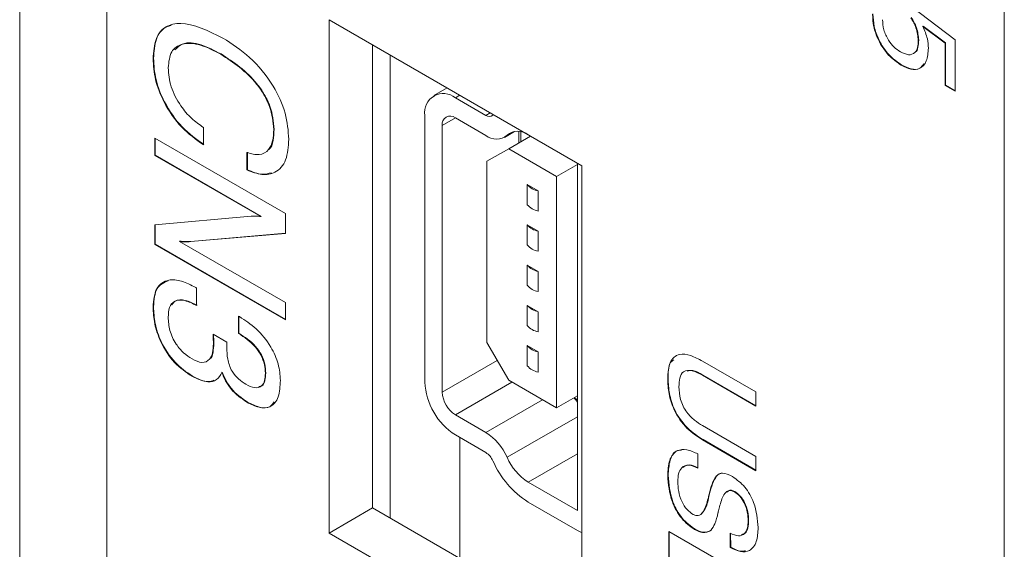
# Model space of a CAD drawing. Header units: millimetres. Extents: x 22 to 278, y 61 to 167.
# Tile 40 of 148: x 179.27 to 187.26, y 95.49 to 99.79. Entities that reach past the tile are written whole.
import ezdxf

# ---------------------------------------------------------------- set-up
doc = ezdxf.new("R2010")
doc.units = ezdxf.units.MM
doc.layers.get('0').update_dxf_attribs({"lineweight": 15})

msp = doc.modelspace()

# ---------------------------------------------------------------- linework, layer by layer
for p, q in [((179.2679, 126.3844), (179.2679, 67.1852)), ((179.975, 125.9762), (179.975, 66.777)), ((179.975, 70.0432), (179.975, 122.7101)), ((187.2582, 65.8387), (187.2582, 118.5056)), ((186.5001, 99.8953), (186.8593, 99.624)), ((183.8287, 98.6021), (181.7781, 99.7859)), ((181.7781, 99.7859), (181.7781, 95.6215)), ((186.5995, 99.7343), (186.596, 99.7323)), ((186.7777, 99.5957), (186.596, 99.7323)), ((186.7812, 99.5977), (186.5995, 99.7343)), ((182.1316, 99.5817), (182.1316, 95.8256)), ((186.5637, 99.6198), (186.5601, 99.6177)), ((186.7812, 99.5977), (186.7777, 99.5957)), ((186.7777, 99.2523), (186.7777, 99.5957)), ((186.7812, 99.2544), (186.7812, 99.5977)), ((186.8593, 99.624), (186.8593, 99.2052)), ((180.903, 99.5084), (180.8995, 99.5063)), ((182.2731, 99.5001), (182.2731, 95.744)), ((180.3538, 99.4729), (180.3503, 99.4708)), ((186.4258, 99.4188), (186.4223, 99.4168)), ((186.7812, 99.2544), (186.7777, 99.2523)), ((186.8593, 99.2052), (186.7777, 99.2523)), ((186.8593, 99.2093), (186.7812, 99.2544)), ((182.7363, 99.2327), (182.6284, 99.1703)), ((182.8388, 99.1735), (182.8034, 99.153)), ((183.0509, 99.0102), (182.8034, 99.153)), ((182.5559, 99.0101), (182.5559, 96.8463)), ((183.0863, 99.0306), (183.0509, 99.0102)), ((183.1127, 99.0154), (183.1083, 99.011)), ((182.8034, 98.9897), (182.6973, 98.9285)), ((182.6973, 96.7646), (182.6973, 98.9285)), ((182.8034, 98.9897), (183.0509, 98.8468)), ((180.7582, 98.9127), (180.7582, 98.7714)), ((181.3329, 98.8976), (181.3293, 98.8956)), ((183.2009, 98.832), (183.2837, 98.8798)), ((183.2718, 98.8775), (183.2232, 98.8494)), ((183.2365, 98.7396), (183.4133, 98.8417)), ((183.3196, 98.7876), (183.3196, 98.8796)), ((183.3337, 98.7958), (183.3337, 98.8771)), ((183.7933, 98.6224), (183.3955, 98.852)), ((180.3639, 98.8263), (181.4245, 98.214)), ((180.3639, 98.685), (180.3639, 98.8263)), ((180.3674, 98.687), (180.3674, 98.8242)), ((180.3674, 98.687), (180.3639, 98.685)), ((181.2235, 98.1887), (180.3639, 98.685)), ((181.2271, 98.1907), (180.3674, 98.687)), ((181.1118, 98.5673), (181.1118, 98.7086)), ((181.1153, 98.5693), (181.1153, 98.7106)), ((183.2365, 98.7396), (183.0597, 98.6376)), ((183.6254, 98.5151), (183.2365, 98.7396)), ((183.0597, 98.6376), (183.0597, 97.1678)), ((183.6254, 98.5151), (183.7933, 98.6121)), ((183.7933, 95.8053), (183.7933, 98.6224)), ((183.8287, 94.4377), (183.8287, 98.6021)), ((181.1153, 98.5693), (181.1118, 98.5673)), ((183.3872, 98.4485), (183.3872, 98.2852)), ((183.4756, 98.3975), (183.3872, 98.4485)), ((183.6254, 96.6371), (183.6254, 98.5151)), ((183.4756, 98.3975), (183.4756, 98.2342)), ((181.4245, 98.214), (181.4245, 98.0516)), ((180.3639, 98.1233), (181.1451, 98.1932)), ((180.3639, 97.9626), (180.3639, 98.1233)), ((180.3674, 97.9647), (180.3674, 98.1237)), ((181.2271, 98.1907), (181.2235, 98.1887)), ((183.3872, 98.1219), (183.3872, 97.9586)), ((183.4756, 98.0709), (183.3872, 98.1219)), ((181.4245, 98.0516), (180.6541, 97.986)), ((181.4245, 98.0533), (180.6576, 97.988)), ((183.4756, 98.0709), (183.4756, 97.9076)), ((180.3674, 97.9647), (180.3639, 97.9626)), ((181.4245, 97.3503), (180.3639, 97.9626)), ((181.4245, 97.3544), (180.3674, 97.9647)), ((180.5684, 97.99), (180.5649, 97.9879)), ((180.5649, 97.9879), (181.4245, 97.4917)), ((180.6576, 97.988), (180.6541, 97.986)), ((183.3872, 97.7953), (183.3872, 97.632)), ((183.4756, 97.7443), (183.3872, 97.7953)), ((183.4756, 97.7443), (183.4756, 97.581)), ((180.6964, 97.6136), (180.7038, 97.6094)), ((180.7038, 97.6094), (180.7038, 97.468)), ((181.4245, 97.4917), (181.4245, 97.3503)), ((180.3538, 97.4588), (180.3503, 97.4567)), ((183.3872, 97.4687), (183.3872, 97.3054)), ((183.4756, 97.4176), (183.3872, 97.4687)), ((183.4756, 97.4176), (183.4756, 97.2543)), ((181.0438, 97.3817), (181.051, 97.3775)), ((181.0438, 97.2404), (181.0438, 97.3817)), ((181.0473, 97.2424), (181.0473, 97.3797)), ((181.0473, 97.2424), (181.0438, 97.2404)), ((180.8366, 97.2353), (180.9499, 97.1692)), ((180.8373, 97.2298), (180.8366, 97.2353)), ((180.8408, 97.2318), (180.8373, 97.2298)), ((180.8408, 97.2318), (180.8407, 97.233)), ((183.0597, 97.1678), (183.2365, 96.8616)), ((180.8433, 97.1592), (180.8398, 97.1572)), ((183.3872, 97.1421), (183.3872, 96.9788)), ((183.4756, 97.091), (183.3872, 97.1421)), ((183.4756, 97.091), (183.4756, 96.9277)), ((183.1437, 97.0223), (182.6973, 96.7646)), ((184.8102, 97.0158), (185.2429, 96.766)), ((180.9122, 96.9264), (180.9087, 96.9243)), ((180.6689, 96.8956), (180.6654, 96.8935)), ((181.2649, 96.9198), (181.2614, 96.9178)), ((183.263, 96.8463), (182.8034, 96.5809)), ((183.2365, 96.8616), (183.6254, 96.6371)), ((184.5303, 96.8758), (184.5267, 96.8737)), ((184.8127, 96.9033), (184.8092, 96.9013)), ((185.2429, 96.6509), (184.8092, 96.9013)), ((185.2429, 96.655), (184.8127, 96.9033)), ((185.2429, 96.766), (185.2429, 96.6509)), ((181.1157, 96.6847), (181.1122, 96.6827)), ((183.5105, 96.7034), (183.0509, 96.438)), ((183.6254, 96.6371), (183.7933, 96.734)), ((183.7668, 96.7187), (183.7933, 96.7033)), ((183.0509, 96.438), (182.8034, 96.5809)), ((183.7933, 96.5657), (183.2232, 96.2365)), ((184.8092, 96.493), (185.2429, 96.2426)), ((182.8034, 96.4176), (183.0509, 96.2747)), ((182.8387, 96.3972), (182.8387, 95.4174)), ((184.8137, 96.3793), (184.8102, 96.3773)), ((185.2429, 96.1274), (184.8102, 96.3773)), ((185.2429, 96.1315), (184.8137, 96.3793)), ((183.7933, 96.2647), (183.3955, 96.035)), ((184.7715, 96.2635), (184.7715, 96.1483)), ((185.2429, 96.2426), (185.2429, 96.1274)), ((184.5303, 96.0892), (184.5267, 96.0871)), ((183.3955, 96.035), (183.7933, 95.8053)), ((184.8579, 95.9032), (184.8544, 95.9011)), ((184.8616, 95.9193), (184.8581, 95.9173)), ((185.0709, 95.9586), (185.0674, 95.9566)), ((182.1316, 95.8256), (181.7781, 95.6215)), ((182.1316, 95.8256), (183.8287, 94.8459)), ((183.7933, 95.642), (183.3955, 95.8717)), ((184.7486, 95.6527), (184.745, 95.6507)), ((185.183, 95.7227), (185.1795, 95.7206)), ((181.7781, 95.6215), (183.8287, 94.4377)), ((184.5358, 95.6354), (185.2429, 95.2272)), ((184.5358, 95.2956), (184.5358, 95.6354)), ((184.5393, 95.2977), (184.5393, 95.6333)), ((185.0344, 95.5046), (185.034, 95.6199)), ((185.0379, 95.5066), (185.0375, 95.622)), ((185.0379, 95.5066), (185.0344, 95.5046))]:
    msp.add_line(p, q)
at = {"flags": 128}
msp.add_lwpolyline([(183.7933, 95.642), (183.8209, 95.6292), (183.8287, 95.6268)], dxfattribs=at)
for centre, radius, start, end in [((182.7068, 99.0346), 0.1528, 50.79671, 189.21404), ((182.762, 98.939), 0.0655, 50.79671, 189.21404), ((183.0791, 99.0463), 0.0458, 232.03882, 309.6906), ((183.1354, 98.9552), 0.1374, 232.03882, 309.6906), ((183.3109, 98.7437), 0.1374, 52.03882, 129.6906), ((183.5021, 98.5455), 0.1503, 220.16201, 259.84337), ((183.5021, 98.3822), 0.1503, 220.16201, 259.84337), ((183.5021, 98.2189), 0.1503, 220.16201, 259.84337), ((183.5021, 98.0556), 0.1503, 220.16201, 259.84337), ((183.5021, 97.8923), 0.1503, 220.16201, 259.84337), ((183.5021, 97.729), 0.1503, 220.16201, 259.84337), ((183.5021, 97.5656), 0.1503, 220.16201, 259.84337), ((183.5021, 97.4023), 0.1503, 220.16201, 259.84337), ((183.5021, 97.239), 0.1503, 220.16201, 259.84337), ((183.5021, 97.0757), 0.1503, 220.16201, 259.84337), ((183.0932, 96.8707), 0.5379, 182.60548, 237.39452), ((182.9276, 96.7751), 0.2305, 182.60548, 237.39452), ((183.4004, 96.3985), 0.4861, 36.06837, 41.15885), ((182.8086, 96.0565), 0.4519, 23.46979, 57.58731), ((182.9701, 96.1476), 0.1506, 23.46979, 57.58731), ((183.7992, 96.5075), 0.7532, 203.46979, 237.58731), ((183.6377, 96.4165), 0.4519, 203.46979, 237.58731)]:
    msp.add_arc(centre, radius, start, end)
for points, knots in [([(186.4223, 99.4168), (186.3867, 99.4412), (186.3157, 99.4901), (186.2359, 99.6119), (186.1939, 99.7312), (186.1903, 99.7976), (186.1884, 99.8308)], [0, 0, 0, 0, 0.279853, 0.558986, 0.77924, 1, 1, 1, 1]), ([(186.4258, 99.4188), (186.3903, 99.4433), (186.3192, 99.4921), (186.2395, 99.6139), (186.1974, 99.7333), (186.1938, 99.7996), (186.192, 99.8329)], [0, 0, 0, 0, 0.279853, 0.558986, 0.77924, 1, 1, 1, 1]), ([(186.5601, 99.6177), (186.5569, 99.6522), (186.5513, 99.7137), (186.5157, 99.7755), (186.5001, 99.8027)], [0, 0, 0, 0, 0.559183, 1, 1, 1, 1]), ([(186.5637, 99.6198), (186.5605, 99.6542), (186.5548, 99.7158), (186.5193, 99.7775), (186.5036, 99.8048)], [0, 0, 0, 0, 0.559183, 1, 1, 1, 1]), ([(180.3503, 99.4708), (180.3544, 99.5263), (180.3625, 99.6372), (180.447, 99.7381), (180.6279, 99.7798), (180.7981, 99.6961), (180.9174, 99.6374)], [0, 0, 0, 0, 0.187045, 0.373685, 0.560838, 1, 1, 1, 1]), ([(180.3538, 99.4729), (180.3583, 99.5275), (180.3673, 99.6365), (180.4282, 99.7256), (180.4837, 99.7357), (180.4976, 99.7383)], [0, 0, 0, 0, 0.428781, 0.856634, 1, 1, 1, 1]), ([(186.27, 99.7863), (186.2718, 99.7596), (186.2752, 99.7062), (186.3122, 99.6241), (186.3623, 99.5605), (186.3973, 99.5374), (186.4148, 99.5258)], [0, 0, 0, 0, 0.2802804, 0.5595279, 0.7794727, 1, 1, 1, 1]), ([(186.596, 99.7323), (186.611, 99.6981), (186.6379, 99.6368), (186.6406, 99.5803), (186.6417, 99.5554)], [0, 0, 0, 0, 0.558768, 1, 1, 1, 1]), ([(180.8995, 99.5063), (180.8443, 99.5349), (180.7341, 99.5918), (180.5914, 99.602), (180.4886, 99.5384), (180.478, 99.4438), (180.4727, 99.3965)], [0, 0, 0, 0, 0.281071, 0.56108, 0.780654, 1, 1, 1, 1]), ([(180.903, 99.5084), (180.8484, 99.5362), (180.7394, 99.5918), (180.6002, 99.6102), (180.5472, 99.5611), (180.5278, 99.5431)], [0, 0, 0, 0, 0.389311, 0.777151, 1, 1, 1, 1]), ([(180.9174, 99.6374), (180.9907, 99.59), (181.1371, 99.4955), (181.3223, 99.2736), (181.4366, 99.0252), (181.4467, 98.886), (181.4517, 98.8163)], [0, 0, 0, 0, 0.280812, 0.560286, 0.779896, 1, 1, 1, 1]), ([(186.4148, 99.5258), (186.4372, 99.5151), (186.4819, 99.4937), (186.5326, 99.5121), (186.557, 99.5589), (186.5591, 99.5981), (186.5601, 99.6177)], [0, 0, 0, 0, 0.280047, 0.558892, 0.779158, 1, 1, 1, 1]), ([(186.5332, 99.5213), (186.5338, 99.5215), (186.5482, 99.5262), (186.5593, 99.5632), (186.5622, 99.6009), (186.5637, 99.6198)], [0, 0, 0, 0, 0.022582, 0.510652, 1, 1, 1, 1]), ([(181.3293, 98.8956), (181.3236, 98.9574), (181.315, 99.0503), (181.2515, 99.1791), (181.131, 99.3539), (181.0023, 99.4386), (180.8995, 99.5063)], [0, 0, 0, 0, 0.249608, 0.375375, 0.501244, 1, 1, 1, 1]), ([(181.3329, 98.8976), (181.3272, 98.9594), (181.3186, 99.0524), (181.2551, 99.1812), (181.1346, 99.3559), (181.0058, 99.4407), (180.903, 99.5084)], [0, 0, 0, 0, 0.249608, 0.375375, 0.501244, 1, 1, 1, 1]), ([(186.6417, 99.5554), (186.6391, 99.5181), (186.6338, 99.4436), (186.5776, 99.3845), (186.5014, 99.3776), (186.4487, 99.4037), (186.4223, 99.4168)], [0, 0, 0, 0, 0.280328, 0.559443, 0.779442, 1, 1, 1, 1]), ([(180.7582, 98.7714), (180.6984, 98.8142), (180.5789, 98.8997), (180.4396, 99.0987), (180.3606, 99.3015), (180.3537, 99.4143), (180.3503, 99.4708)], [0, 0, 0, 0, 0.28029, 0.559506, 0.779516, 1, 1, 1, 1]), ([(180.7618, 98.7734), (180.7019, 98.8162), (180.5824, 98.9018), (180.4431, 99.1008), (180.3642, 99.3035), (180.3573, 99.4164), (180.3538, 99.4729)], [0, 0, 0, 0, 0.28029, 0.559506, 0.779516, 1, 1, 1, 1]), ([(186.6052, 99.4285), (186.5952, 99.4145), (186.5719, 99.3818), (186.5041, 99.3807), (186.452, 99.4061), (186.4258, 99.4188)], [0, 0, 0, 0, 0.2723553, 0.6357162, 1, 1, 1, 1]), ([(180.4727, 99.3965), (180.477, 99.3458), (180.4856, 99.2445), (180.5648, 99.0931), (180.6607, 98.9806), (180.7257, 98.9353), (180.7582, 98.9127)], [0, 0, 0, 0, 0.279674, 0.558902, 0.779202, 1, 1, 1, 1]), ([(181.1118, 98.7086), (181.1466, 98.699), (181.2161, 98.6798), (181.2897, 98.7217), (181.3249, 98.8008), (181.3279, 98.864), (181.3293, 98.8956)], [0, 0, 0, 0, 0.279998, 0.559016, 0.779274, 1, 1, 1, 1]), ([(181.2876, 98.7334), (181.289, 98.7341), (181.3106, 98.7454), (181.3266, 98.8059), (181.3308, 98.867), (181.3329, 98.8976)], [0, 0, 0, 0, 0.033099, 0.516038, 1, 1, 1, 1]), ([(181.4517, 98.8163), (181.4475, 98.757), (181.4391, 98.6385), (181.3531, 98.5403), (181.2361, 98.52), (181.1532, 98.5515), (181.1118, 98.5673)], [0, 0, 0, 0, 0.28015, 0.559383, 0.779473, 1, 1, 1, 1]), ([(181.3115, 98.5452), (181.2874, 98.5385), (181.2294, 98.5224), (181.1574, 98.552), (181.1153, 98.5693)], [0, 0, 0, 0, 0.414634, 1, 1, 1, 1]), ([(181.1451, 98.1932), (181.1594, 98.1937), (181.1847, 98.1945), (181.2117, 98.1905), (181.2235, 98.1887)], [0, 0, 0, 0, 0.559963, 1, 1, 1, 1]), ([(180.6541, 97.986), (180.638, 97.9847), (180.6092, 97.9824), (180.5784, 97.9862), (180.5649, 97.9879)], [0, 0, 0, 0, 0.560123, 1, 1, 1, 1]), ([(180.6576, 97.988), (180.6415, 97.9867), (180.6128, 97.9844), (180.582, 97.9883), (180.5684, 97.99)], [0, 0, 0, 0, 0.560123, 1, 1, 1, 1]), ([(180.3503, 97.4567), (180.3554, 97.5107), (180.3656, 97.6186), (180.4641, 97.6828), (180.5809, 97.6732), (180.6579, 97.6335), (180.6964, 97.6136)], [0, 0, 0, 0, 0.279586, 0.558387, 0.778932, 1, 1, 1, 1]), ([(180.3538, 97.4588), (180.3582, 97.5143), (180.3666, 97.6203), (180.438, 97.653), (180.472, 97.6686)], [0, 0, 0, 0, 0.524026, 1, 1, 1, 1]), ([(180.7038, 97.468), (180.6716, 97.4839), (180.6074, 97.5155), (180.5251, 97.5128), (180.4782, 97.4567), (180.4745, 97.4001), (180.4727, 97.3718)], [0, 0, 0, 0, 0.280995, 0.560123, 0.779603, 1, 1, 1, 1]), ([(180.7074, 97.4701), (180.6755, 97.4855), (180.612, 97.5162), (180.5341, 97.5192), (180.511, 97.4838), (180.5035, 97.4722)], [0, 0, 0, 0, 0.403786, 0.80489, 1, 1, 1, 1]), ([(180.6654, 96.8935), (180.6169, 96.9266), (180.5202, 96.9926), (180.4115, 97.1592), (180.3572, 97.3215), (180.3526, 97.4116), (180.3503, 97.4567)], [0, 0, 0, 0, 0.279914, 0.558867, 0.779148, 1, 1, 1, 1]), ([(180.6689, 96.8956), (180.6205, 96.9286), (180.5237, 96.9947), (180.415, 97.1612), (180.3607, 97.3236), (180.3561, 97.4137), (180.3538, 97.4588)], [0, 0, 0, 0, 0.279914, 0.558867, 0.779148, 1, 1, 1, 1]), ([(180.4727, 97.3718), (180.4749, 97.3368), (180.4793, 97.2668), (180.5293, 97.1583), (180.5975, 97.079), (180.6433, 97.0492), (180.6662, 97.0344)], [0, 0, 0, 0, 0.280357, 0.559168, 0.779174, 1, 1, 1, 1]), ([(181.051, 97.3775), (181.097, 97.3476), (181.1888, 97.288), (181.3042, 97.1472), (181.3744, 96.9912), (181.3806, 96.904), (181.3837, 96.8604)], [0, 0, 0, 0, 0.2807149, 0.5600679, 0.779769, 1, 1, 1, 1]), ([(181.2649, 96.9198), (181.2637, 96.9432), (181.2613, 96.99), (181.2323, 97.0684), (181.1616, 97.1689), (181.0945, 97.2121), (181.0473, 97.2424)], [0, 0, 0, 0, 0.187303, 0.373974, 0.560763, 1, 1, 1, 1]), ([(180.8398, 97.1572), (180.8395, 97.1706), (180.839, 97.1947), (180.8378, 97.2191), (180.8373, 97.2298)], [0, 0, 0, 0, 0.5599832, 1, 1, 1, 1]), ([(180.8433, 97.1592), (180.843, 97.1727), (180.8425, 97.1967), (180.8413, 97.2211), (180.8408, 97.2318)], [0, 0, 0, 0, 0.5599832, 1, 1, 1, 1]), ([(180.9499, 97.1692), (180.9494, 97.1613), (180.9487, 97.1472), (180.9486, 97.1327), (180.9486, 97.1263)], [0, 0, 0, 0, 0.559996, 1, 1, 1, 1]), ([(181.2614, 96.9178), (181.2601, 96.9412), (181.2577, 96.988), (181.2287, 97.0664), (181.1581, 97.1669), (181.0909, 97.2101), (181.0438, 97.2404)], [0, 0, 0, 0, 0.187303, 0.373974, 0.560763, 1, 1, 1, 1]), ([(180.6662, 97.0344), (180.6941, 97.021), (180.7496, 96.9945), (180.8103, 97.0222), (180.8367, 97.084), (180.8388, 97.1328), (180.8398, 97.1572)], [0, 0, 0, 0, 0.2800216, 0.5583724, 0.7788759, 1, 1, 1, 1]), ([(180.8045, 97.0309), (180.807, 97.0319), (180.8264, 97.0389), (180.8388, 97.0885), (180.8418, 97.1356), (180.8433, 97.1592)], [0, 0, 0, 0, 0.0706589, 0.5346764, 1, 1, 1, 1]), ([(180.9486, 97.1263), (180.9494, 97.0962), (180.9511, 97.0365), (180.9819, 96.9388), (181.0435, 96.8671), (181.0837, 96.8416), (181.1039, 96.8288)], [0, 0, 0, 0, 0.281429, 0.559785, 0.779124, 1, 1, 1, 1]), ([(184.5267, 96.8737), (184.5293, 96.9206), (184.5344, 97.0139), (184.6104, 97.0824), (184.7125, 97.0671), (184.7776, 97.0329), (184.8102, 97.0158)], [0, 0, 0, 0, 0.280565, 0.558332, 0.778736, 1, 1, 1, 1]), ([(184.5303, 96.8758), (184.5299, 96.9267), (184.5294, 96.9942), (184.5664, 97.0209), (184.5755, 97.0275)], [0, 0, 0, 0, 0.753628, 1, 1, 1, 1]), ([(180.9087, 96.9243), (180.8957, 96.9023), (180.8699, 96.8584), (180.7839, 96.8371), (180.7103, 96.8721), (180.6654, 96.8935)], [0, 0, 0, 0, 0.280429, 0.560547, 1, 1, 1, 1]), ([(181.1122, 96.6827), (181.0662, 96.7144), (181.002, 96.7587), (180.9364, 96.8553), (180.9179, 96.9013), (180.9087, 96.9243)], [0, 0, 0, 0, 0.557893, 0.778896, 1, 1, 1, 1]), ([(181.1157, 96.6847), (181.0697, 96.7165), (181.0055, 96.7608), (180.94, 96.8573), (180.9215, 96.9034), (180.9122, 96.9264)], [0, 0, 0, 0, 0.557893, 0.778896, 1, 1, 1, 1]), ([(184.8092, 96.9013), (184.7812, 96.916), (184.7254, 96.9454), (184.6526, 96.9422), (184.6208, 96.8824), (184.6185, 96.8331), (184.6174, 96.8083)], [0, 0, 0, 0, 0.281156, 0.559289, 0.779022, 1, 1, 1, 1]), ([(184.8127, 96.9033), (184.7839, 96.9199), (184.7365, 96.9471), (184.6983, 96.938), (184.6833, 96.9345)], [0, 0, 0, 0, 0.608948, 1, 1, 1, 1]), ([(180.8423, 96.8616), (180.8285, 96.8564), (180.7799, 96.838), (180.7151, 96.8716), (180.6689, 96.8956)], [0, 0, 0, 0, 0.285602, 1, 1, 1, 1]), ([(181.1039, 96.8288), (181.1276, 96.8168), (181.1749, 96.7929), (181.2317, 96.806), (181.2583, 96.8554), (181.2603, 96.8969), (181.2614, 96.9178)], [0, 0, 0, 0, 0.280607, 0.559089, 0.779111, 1, 1, 1, 1]), ([(181.3837, 96.8604), (181.3811, 96.813), (181.3758, 96.7187), (181.3094, 96.6376), (181.2116, 96.6325), (181.1454, 96.6659), (181.1122, 96.6827)], [0, 0, 0, 0, 0.280599, 0.559428, 0.779294, 1, 1, 1, 1]), ([(181.2079, 96.8107), (181.2172, 96.8118), (181.2425, 96.8146), (181.2613, 96.8586), (181.2637, 96.8994), (181.2649, 96.9198)], [0, 0, 0, 0, 0.2240351, 0.6112548, 1, 1, 1, 1]), ([(184.8102, 96.3773), (184.7667, 96.4053), (184.6802, 96.4612), (184.5764, 96.6069), (184.5318, 96.7534), (184.5284, 96.8336), (184.5267, 96.8737)], [0, 0, 0, 0, 0.28063, 0.558736, 0.77891, 1, 1, 1, 1]), ([(184.8137, 96.3793), (184.7702, 96.4074), (184.6837, 96.4633), (184.5799, 96.609), (184.5353, 96.7554), (184.532, 96.8356), (184.5303, 96.8758)], [0, 0, 0, 0, 0.28063, 0.558736, 0.77891, 1, 1, 1, 1]), ([(184.6174, 96.8083), (184.6191, 96.7747), (184.6224, 96.7079), (184.6742, 96.6025), (184.7433, 96.5344), (184.7872, 96.5068), (184.8092, 96.493)], [0, 0, 0, 0, 0.280597, 0.558183, 0.778693, 1, 1, 1, 1]), ([(181.3321, 96.6864), (181.3226, 96.6719), (181.297, 96.633), (181.2139, 96.6362), (181.1485, 96.6685), (181.1157, 96.6847)], [0, 0, 0, 0, 0.228141, 0.613335, 1, 1, 1, 1]), ([(184.5267, 96.0871), (184.5291, 96.1308), (184.5337, 96.2177), (184.5918, 96.2961), (184.6802, 96.305), (184.741, 96.2774), (184.7715, 96.2635)], [0, 0, 0, 0, 0.280657, 0.559429, 0.779298, 1, 1, 1, 1]), ([(184.5303, 96.0892), (184.5329, 96.132), (184.5382, 96.2173), (184.5828, 96.292), (184.6281, 96.2934), (184.6391, 96.2938)], [0, 0, 0, 0, 0.432418, 0.861932, 1, 1, 1, 1]), ([(184.7715, 96.1483), (184.7462, 96.1597), (184.6956, 96.1825), (184.6397, 96.1591), (184.6118, 96.1064), (184.6095, 96.062), (184.6083, 96.0397)], [0, 0, 0, 0, 0.279918, 0.55883, 0.779103, 1, 1, 1, 1]), ([(184.775, 96.1504), (184.7492, 96.1625), (184.6996, 96.1858), (184.665, 96.1645), (184.6485, 96.1543)], [0, 0, 0, 0, 0.520202, 1, 1, 1, 1]), ([(184.745, 95.6507), (184.7083, 95.6771), (184.6349, 95.7301), (184.5409, 95.9035), (184.5321, 96.0175), (184.5267, 96.0871)], [0, 0, 0, 0, 0.28001, 0.560069, 1, 1, 1, 1]), ([(184.7486, 95.6527), (184.7119, 95.6792), (184.6384, 95.7321), (184.5444, 95.9055), (184.5356, 96.0195), (184.5303, 96.0892)], [0, 0, 0, 0, 0.28001, 0.560069, 1, 1, 1, 1]), ([(184.8581, 95.9173), (184.8714, 95.9738), (184.888, 96.0444), (184.9349, 96.0999), (184.9811, 96.1136), (185.0241, 96.0936), (185.0527, 96.0802)], [0, 0, 0, 0, 0.5009429, 0.6261882, 0.7512681, 1, 1, 1, 1]), ([(184.8616, 95.9193), (184.8754, 95.9747), (184.8927, 96.0439), (184.934, 96.0993), (184.952, 96.103), (184.9582, 96.1042)], [0, 0, 0, 0, 0.723483, 0.904367, 1, 1, 1, 1]), ([(185.0527, 96.0802), (185.0874, 96.055), (185.1568, 96.0046), (185.2464, 95.841), (185.2555, 95.7327), (185.261, 95.6665)], [0, 0, 0, 0, 0.280081, 0.560249, 1, 1, 1, 1]), ([(184.6083, 96.0397), (184.6094, 96.0135), (184.6115, 95.9613), (184.6368, 95.8801), (184.6813, 95.809), (184.7163, 95.7845), (184.7338, 95.7723)], [0, 0, 0, 0, 0.281124, 0.560949, 0.780338, 1, 1, 1, 1]), ([(185.0674, 95.9566), (185.0582, 95.9608), (185.0397, 95.9691), (185.008, 95.9634), (184.9706, 95.9225), (184.9561, 95.869), (184.9464, 95.8332)], [0, 0, 0, 0, 0.12479, 0.249814, 0.499493, 1, 1, 1, 1]), ([(185.0709, 95.9586), (185.0618, 95.9627), (185.0434, 95.9708), (185.0203, 95.9685), (185.0111, 95.9578), (185.007, 95.9531)], [0, 0, 0, 0, 0.357857, 0.716385, 1, 1, 1, 1]), ([(184.7338, 95.7723), (184.7432, 95.7682), (184.7619, 95.76), (184.7932, 95.7677), (184.8297, 95.8108), (184.8445, 95.865), (184.8544, 95.9011)], [0, 0, 0, 0, 0.124674, 0.249605, 0.499326, 1, 1, 1, 1]), ([(184.7997, 95.7809), (184.8071, 95.7876), (184.8378, 95.8151), (184.8492, 95.8652), (184.8579, 95.9032)], [0, 0, 0, 0, 0.244091, 1, 1, 1, 1]), ([(184.8544, 95.9011), (184.855, 95.9042), (184.8561, 95.9097), (184.8575, 95.915), (184.8581, 95.9173)], [0, 0, 0, 0, 0.560002, 1, 1, 1, 1]), ([(184.8579, 95.9032), (184.8585, 95.9062), (184.8596, 95.9117), (184.861, 95.917), (184.8616, 95.9193)], [0, 0, 0, 0, 0.560002, 1, 1, 1, 1]), ([(185.1795, 95.7206), (185.1784, 95.7438), (185.1763, 95.79), (185.1529, 95.8615), (185.1137, 95.9241), (185.0828, 95.9457), (185.0674, 95.9566)], [0, 0, 0, 0, 0.2810068, 0.5608592, 0.7803651, 1, 1, 1, 1]), ([(185.183, 95.7227), (185.1819, 95.7458), (185.1798, 95.7921), (185.1564, 95.8636), (185.1172, 95.9261), (185.0864, 95.9478), (185.0709, 95.9586)], [0, 0, 0, 0, 0.2810068, 0.5608592, 0.7803651, 1, 1, 1, 1]), ([(184.9464, 95.8332), (184.9446, 95.8261), (184.9414, 95.8133), (184.9383, 95.8004), (184.9369, 95.7947)], [0, 0, 0, 0, 0.5599994, 1, 1, 1, 1]), ([(184.9345, 95.7845), (184.9277, 95.7538), (184.9156, 95.699), (184.8887, 95.6593), (184.8769, 95.6419)], [0, 0, 0, 0, 0.5609071, 1, 1, 1, 1]), ([(184.9369, 95.7947), (184.9366, 95.7928), (184.9358, 95.7893), (184.9349, 95.786), (184.9345, 95.7845)], [0, 0, 0, 0, 0.5599395, 1, 1, 1, 1]), ([(184.8769, 95.6419), (184.8557, 95.6323), (184.8177, 95.6149), (184.7673, 95.6397), (184.745, 95.6507)], [0, 0, 0, 0, 0.558284, 1, 1, 1, 1]), ([(184.8804, 95.644), (184.8592, 95.6343), (184.8212, 95.617), (184.7708, 95.6418), (184.7486, 95.6527)], [0, 0, 0, 0, 0.558284, 1, 1, 1, 1]), ([(185.034, 95.6199), (185.0567, 95.6104), (185.102, 95.5913), (185.1528, 95.6114), (185.1767, 95.6604), (185.1785, 95.7005), (185.1795, 95.7206)], [0, 0, 0, 0, 0.280266, 0.558887, 0.779096, 1, 1, 1, 1]), ([(185.261, 95.6665), (185.2587, 95.6262), (185.2542, 95.5459), (185.2001, 95.4744), (185.1192, 95.4634), (185.0627, 95.4908), (185.0344, 95.5046)], [0, 0, 0, 0, 0.28065, 0.559701, 0.779492, 1, 1, 1, 1]), ([(185.1255, 95.6102), (185.1362, 95.6126), (185.1617, 95.6185), (185.1798, 95.6633), (185.1819, 95.7029), (185.183, 95.7227)], [0, 0, 0, 0, 0.265737, 0.632289, 1, 1, 1, 1]), ([(185.1589, 95.4787), (185.1467, 95.4759), (185.111, 95.4676), (185.0669, 95.4912), (185.0379, 95.5066)], [0, 0, 0, 0, 0.34456, 1, 1, 1, 1])]:
    msp.add_open_spline(points, degree=3, knots=knots)

doc.saveas('drawing.dxf')
